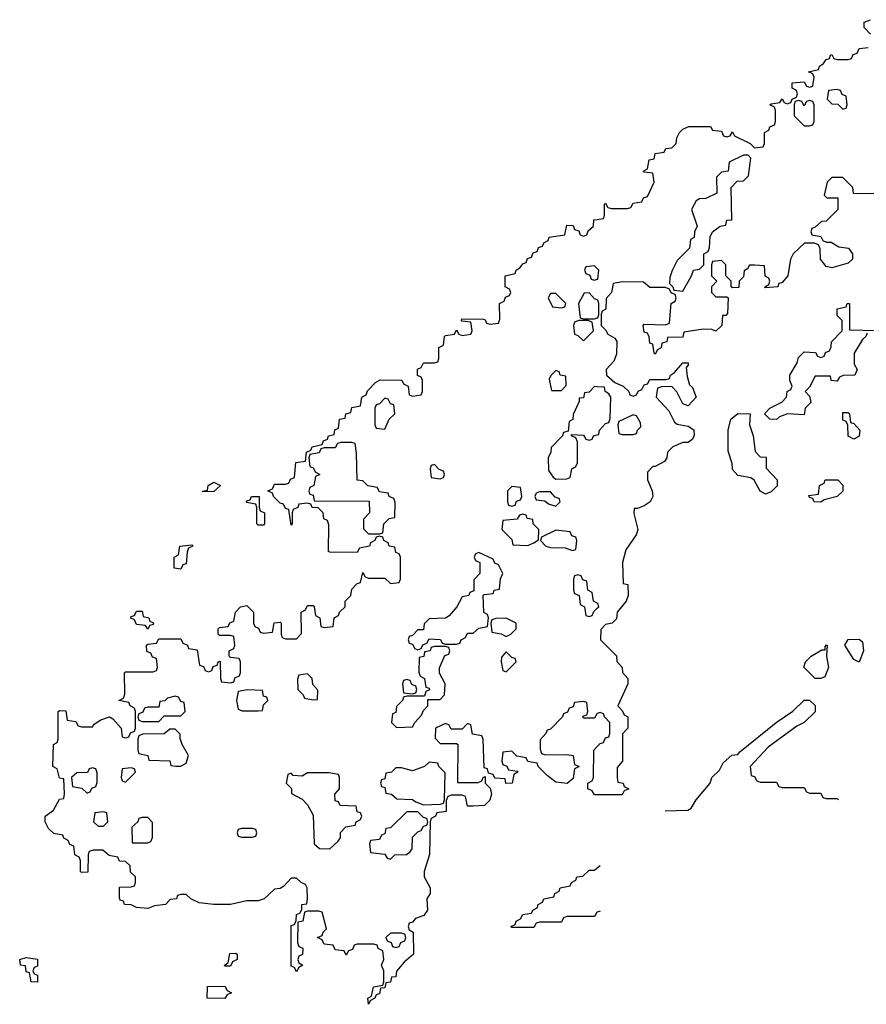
# Model space of a CAD drawing. Header units: inches. Extents: x 2710028 to 2964570, y 496606 to 722708.
# Tile 97 of 228: x 2797906 to 2800975, y 655828 to 659399. Entities that reach past the tile are written whole.
import ezdxf

# ---------------------------------------------------------------- set-up
doc = ezdxf.new("R2010")
doc.units = ezdxf.units.IN
doc.header["$MEASUREMENT"] = 0
doc.layers.add('C7695', color=7, linetype='Continuous')
doc.layers.add('C8605', color=7, linetype='Continuous')

msp = doc.modelspace()

# ---------------------------------------------------------------- linework, layer by layer
at = {"layer": 'C7695', "color": 6}
for points in [[(2800000, 656882.7), (2799998, 656882), (2799990, 656866), (2799950, 656866), (2799947.3, 656872.7), (2799962, 656878), (2799966, 656890), (2799962, 656922), (2799950, 656926), (2799918, 656922), (2799912.7, 656907.3), (2799898, 656902), (2799892, 656888), (2799878, 656882), (2799874, 656870), (2799830, 656826), (2799818, 656822), (2799814, 656810), (2799792.7, 656787.3), (2799792.7, 656752.7), (2799798, 656738), (2799812.7, 656732.7), (2799890, 656734), (2799912, 656730), (2799918, 656698), (2799934, 656690), (2799918, 656682), (2799912.7, 656647.3), (2799891.1, 656628.9), (2799850, 656634), (2799818, 656658), (2799786, 656690), (2799782, 656702), (2799748, 656708), (2799742, 656722), (2799708.4, 656728.4), (2799690, 656746), (2799658, 656742), (2799654, 656710), (2799658, 656698), (2799672, 656692), (2799678, 656678), (2799710, 656674), (2799712, 656670), (2799698, 656662), (2799692, 656630), (2799669, 656629), (2799666, 656646), (2799628, 656648), (2799622, 656662), (2799606, 656666), (2799602, 656682), (2799590, 656686), (2799586, 656790), (2799582, 656802), (2799547.3, 656807.3), (2799542, 656842), (2799530, 656846), (2799510, 656826), (2799470, 656826), (2799462, 656842), (2799450, 656846), (2799414, 656830), (2799412.7, 656792.7), (2799430, 656774), (2799490, 656774), (2799494, 656770), (2799492.7, 656632.7), (2799568, 656632), (2799582, 656638), (2799586, 656650), (2799594, 656654), (2799594, 656630), (2799611.6, 656611.6), (2799616, 656590), (2799610, 656568), (2799590.9, 656549.1), (2799550, 656546), (2799530, 656546), (2799522, 656582), (2799510, 656586), (2799470, 656586), (2799458, 656582), (2799452.7, 656567.3), (2799452.7, 656527.3), (2799418, 656522), (2799414, 656510), (2799398, 656502), (2799394, 656490), (2799391.3, 656371.3), (2799372, 656310), (2799372, 656290), (2799394, 656250), (2799394, 656230), (2799382, 656210), (2799384.7, 656170), (2799371.3, 656150), (2799341, 656139), (2799330, 656126), (2799318, 656122), (2799314, 656110), (2799318, 656098), (2799332, 656090), (2799334, 656010), (2799299.6, 655980.4), (2799272, 655948), (2799270, 655928), (2799254, 655926), (2799250, 655908), (2799234, 655906), (2799230, 655888), (2799214, 655886), (2799210, 655866), (2799198, 655862), (2799194, 655850), (2799178, 655842), (2799170, 655828), (2799168.7, 655850), (2799182, 655858), (2799189.1, 655890.9), (2799222, 655898), (2799226, 655910), (2799226, 655950), (2799218, 655970), (2799226, 655990), (2799222, 656022), (2799206, 656030), (2799202, 656042), (2799190, 656046), (2799130, 656046), (2799118, 656042), (2799112.7, 656027.3), (2799098, 656022), (2799090, 656006), (2799082, 656022), (2799050, 656026), (2799042, 656042), (2799010, 656046), (2799002, 656062), (2798986, 656070), (2799002, 656078), (2799006, 656090), (2799018, 656102), (2799002, 656162), (2798990, 656166), (2798950, 656166), (2798938, 656162), (2798932, 656130), (2798914, 656126), (2798912.7, 656052.7), (2798918, 656038), (2798932, 656032), (2798931.3, 656008.7), (2798918, 656002), (2798914, 655990), (2798918, 655978), (2798932, 655970), (2798918, 655962), (2798910, 655946), (2798902, 655962), (2798890, 655966), (2798890, 656114), (2798902, 656118), (2798908.4, 656131.6), (2798910, 656154), (2798922, 656158), (2798928.4, 656171.6), (2798929, 656190), (2798947.3, 656192.7), (2798948.9, 656211.1), (2798948.7, 656250), (2798942, 656262), (2798926, 656270), (2798910, 656286), (2798890, 656286), (2798863.6, 656256.4), (2798850, 656248), (2798830, 656246), (2798792, 656210), (2798770, 656202.7), (2798730, 656203.7), (2798670, 656189.6), (2798609.7, 656189.7), (2798556.5, 656196.5), (2798526, 656210), (2798510, 656226), (2798490, 656226), (2798478, 656222), (2798474, 656210), (2798452, 656208), (2798434, 656190), (2798394.4, 656185.6), (2798370, 656175.3), (2798330, 656179), (2798310, 656188.7), (2798286, 656190), (2798282, 656202), (2798270, 656206), (2798267.3, 656212.7), (2798267.3, 656252.7), (2798310, 656254), (2798322, 656258), (2798326, 656270), (2798326, 656290), (2798307.3, 656307.3), (2798306, 656330), (2798290, 656346), (2798267.3, 656347.3), (2798262, 656362), (2798230, 656368), (2798207.3, 656387.3), (2798172.7, 656387.3), (2798158, 656382), (2798154, 656370), (2798152.7, 656307.3), (2798130, 656306), (2798126, 656310), (2798126, 656350), (2798122, 656362), (2798106, 656370), (2798102, 656402), (2798088, 656408), (2798082, 656422), (2798066, 656430), (2798062, 656442), (2798030, 656448), (2798010, 656466), (2797998, 656490), (2797998, 656510), (2798028.4, 656531.6), (2798050, 656572), (2798066, 656574), (2798068.4, 656591.6), (2798066, 656646), (2798050, 656648), (2798042, 656682), (2798026, 656690), (2798028, 656770), (2798042, 656778), (2798046, 656790), (2798046, 656890), (2798050, 656894), (2798072.7, 656892.7), (2798078, 656858), (2798110, 656854), (2798118, 656838), (2798130, 656834), (2798170, 656834), (2798176.4, 656843.6), (2798200.2, 656859.8), (2798231.1, 656871.1), (2798243.6, 656863.6), (2798274, 656830), (2798278, 656798), (2798290, 656794), (2798302, 656798), (2798307.3, 656812.7), (2798322, 656818), (2798326, 656830), (2798326, 656890), (2798322, 656902), (2798306, 656910), (2798302, 656922), (2798266, 656930), (2798282, 656938), (2798287.3, 656952.7), (2798286, 657030), (2798290, 657034), (2798390, 657034), (2798402, 657038), (2798406, 657050), (2798402, 657082), (2798387.3, 657087.3), (2798382, 657102), (2798367.3, 657107.3), (2798366, 657130), (2798370, 657134), (2798402, 657138), (2798410, 657154), (2798490, 657154), (2798498, 657138), (2798514, 657130), (2798518, 657118), (2798550, 657114), (2798558, 657058), (2798572.7, 657052.7), (2798578, 657038), (2798590, 657034), (2798602, 657038), (2798607.3, 657052.7), (2798622, 657058), (2798626, 657070), (2798632.7, 657072.7), (2798634, 657010), (2798638, 656998), (2798670, 656994), (2798682, 656998), (2798687.3, 657012.7), (2798702, 657018), (2798706, 657030), (2798706, 657070), (2798702, 657082), (2798670, 657086), (2798666, 657090), (2798666, 657110), (2798682, 657118), (2798686, 657130), (2798682, 657162), (2798670, 657166), (2798630, 657166), (2798626, 657170), (2798626, 657190), (2798630, 657194), (2798662, 657198), (2798668, 657212), (2798682, 657218), (2798688, 657250), (2798706, 657270), (2798730, 657274), (2798754, 657250), (2798754, 657210), (2798758, 657198), (2798772, 657192), (2798778, 657178), (2798790, 657174), (2798822, 657178), (2798828.9, 657211.1), (2798850, 657214), (2798854, 657210), (2798854, 657170), (2798858, 657158), (2798870, 657154), (2798910, 657154), (2798927.3, 657172.7), (2798926, 657250), (2798942, 657258), (2798950, 657274), (2798970, 657274), (2798974, 657270), (2798978, 657238), (2798994, 657230), (2798998, 657198), (2799010, 657194), (2799042, 657198), (2799046, 657230), (2799062, 657238), (2799066, 657250), (2799086, 657270), (2799086, 657290), (2799106, 657310), (2799110, 657334), (2799130, 657354), (2799142, 657358), (2799150, 657394), (2799158, 657378), (2799170, 657374), (2799230, 657374), (2799250, 657354), (2799282, 657358), (2799286, 657370), (2799286, 657450), (2799282, 657462), (2799270, 657466), (2799266, 657486), (2799246, 657490), (2799242, 657502), (2799226, 657510), (2799222, 657522), (2799210, 657526), (2799198, 657522), (2799194, 657510), (2799178, 657502), (2799174, 657490), (2799138, 657482), (2799130, 657466), (2799030, 657468), (2799026, 657470), (2799027.3, 657567.3), (2799022, 657582), (2799008.7, 657588.7), (2799006, 657610), (2798988, 657628), (2798966, 657630), (2798962, 657642), (2798950, 657646), (2798918, 657642), (2798914, 657630), (2798898, 657622), (2798894, 657610), (2798894, 657570), (2798890, 657566), (2798882, 657622), (2798870, 657626), (2798862, 657642), (2798850, 657646), (2798826, 657670), (2798822, 657682), (2798806, 657690), (2798822, 657698), (2798830, 657714), (2798870, 657714), (2798882, 657718), (2798887.3, 657732.7), (2798902, 657738), (2798907.3, 657792.7), (2798942, 657798), (2798946, 657830), (2798962, 657838), (2798966, 657850), (2799002, 657858), (2799008, 657872), (2799022, 657878), (2799026, 657890), (2799046, 657894), (2799048.4, 657911.6), (2799062, 657918), (2799066, 657950), (2799086, 657954), (2799088, 657970), (2799106, 657974), (2799110, 657992), (2799142, 657998), (2799146, 658030), (2799162, 658038), (2799167.3, 658052.7), (2799196.4, 658083.6), (2799212.7, 658092.7), (2799291.6, 658091.6), (2799298, 658078), (2799314, 658070), (2799318, 658038), (2799330, 658034), (2799362, 658038), (2799366, 658050), (2799366, 658090), (2799362, 658102), (2799348, 658108), (2799348.4, 658131.6), (2799362, 658138), (2799370, 658154), (2799410, 658154), (2799422, 658158), (2799426, 658170), (2799426, 658210), (2799442, 658218), (2799446, 658250), (2799450, 658254), (2799482, 658258), (2799490, 658274), (2799498, 658258), (2799510, 658254), (2799542, 658258), (2799546, 658270), (2799542, 658302), (2799510, 658306), (2799506, 658310), (2799510, 658314), (2799587.3, 658312.7), (2799594, 658310), (2799598, 658298), (2799610, 658294), (2799642, 658298), (2799647.3, 658312.7), (2799646, 658370), (2799662, 658378), (2799667.3, 658392.7), (2799682, 658398), (2799686, 658410), (2799682, 658422), (2799666, 658430), (2799666, 658470), (2799702, 658478), (2799706, 658490), (2799720.4, 658499.6), (2799730, 658514), (2799742, 658518), (2799747.3, 658532.7), (2799762, 658538), (2799767.3, 658552.7), (2799782, 658558), (2799787.3, 658572.7), (2799802, 658578), (2799806, 658590), (2799822, 658598), (2799826, 658610), (2799882, 658618), (2799890, 658654), (2799912.7, 658652.7), (2799918, 658638), (2799932.7, 658632.7), (2799938, 658618), (2799950, 658614), (2799962, 658618), (2799967.3, 658632.7), (2799986, 658650), (2799987.3, 658672.7), (2800000, 658674.6)], [(2800000, 658496), (2799990, 658506), (2799958, 658502), (2799954, 658490), (2799958, 658478), (2799972.7, 658472.7), (2799978, 658458), (2799990, 658454), (2800000, 658457.3)], [(2800000, 658382.7), (2799990, 658386), (2799970, 658408), (2799952.7, 658407.3), (2799932, 658370), (2799938, 658318), (2799950, 658314), (2799990, 658314), (2800000, 658317.3)], [(2800000, 658067.4), (2799990, 658068), (2799970, 658048), (2799954, 658046), (2799950, 658028), (2799934, 658026), (2799934, 658014), (2799912.7, 657967.3), (2799911.6, 657948.4), (2799898, 657942), (2799894, 657906), (2799878, 657902), (2799874, 657890), (2799832.7, 657847.3), (2799832, 657830), (2799822, 657810), (2799823.6, 657763.6), (2799839.6, 657739.6), (2799850, 657732), (2799890, 657734), (2799902, 657738), (2799908, 657770), (2799922, 657778), (2799928, 657792), (2799928, 657868), (2799922, 657882), (2799906, 657890), (2799906, 657894), (2799950, 657892), (2799958, 657878), (2799970, 657874), (2799982, 657878), (2799986, 657890), (2800000, 657892.8)], [(2800000, 657283), (2799986, 657290), (2799982, 657322), (2799966, 657330), (2799962, 657362), (2799947.3, 657367.3), (2799942, 657382), (2799930, 657386), (2799918, 657382), (2799914, 657370), (2799914, 657330), (2799918, 657318), (2799934, 657310), (2799938, 657278), (2799954, 657270), (2799958, 657238), (2799970, 657234), (2799982, 657238), (2799987.3, 657252.7), (2800000, 657264.4)], [(2800000, 656588), (2799990, 656588), (2799982, 656602), (2799966, 656610), (2799966, 656630), (2799982, 656638), (2799986, 656650), (2799988, 656750), (2800000, 656763.1)], [(2800000, 656162.7), (2799998, 656162), (2799990, 656146), (2799890, 656146), (2799878, 656142), (2799870, 656126), (2799790, 656126), (2799778, 656122), (2799770, 656106), (2799690, 656106), (2799686, 656110), (2799702, 656118), (2799706, 656130), (2799722, 656138), (2799730, 656154), (2799762, 656158), (2799766, 656170), (2799782, 656178), (2799786, 656190), (2799802, 656198), (2799806, 656210), (2799842, 656218), (2799846, 656230), (2799862, 656238), (2799866, 656250), (2799902, 656258), (2799906, 656270), (2799922, 656278), (2799926, 656290), (2799947.3, 656292.7), (2799970, 656314), (2799990, 656314), (2800000, 656323)]]:
    msp.add_lwpolyline(points, dxfattribs=at)
for points in [[(2799850, 658406), (2799830, 658406), (2799822, 658390), (2799838, 658358), (2799870, 658354), (2799882, 658358), (2799886, 658370)], [(2799967.3, 658307.3), (2799932.7, 658307.3), (2799918, 658302), (2799914, 658290), (2799918, 658258), (2799930, 658254), (2799950, 658234), (2799986, 658270), (2799982, 658302)], [(2799850, 658126), (2799831.6, 658108.4), (2799825.4, 658094.6), (2799834, 658054), (2799870, 658054), (2799887.3, 658072.7), (2799886, 658106), (2799866, 658110), (2799862, 658122)], [(2799230, 658026), (2799210, 658006), (2799198, 658002), (2799194, 657990), (2799194, 657930), (2799198, 657918), (2799230, 657914), (2799246, 657950), (2799266, 657970), (2799262, 658002), (2799250, 658006), (2799242, 658022)], [(2799110, 657866), (2799070, 657866), (2799058, 657862), (2799050, 657846), (2799010, 657846), (2798998, 657842), (2798991.6, 657828.4), (2798958, 657822), (2798954, 657810), (2798958, 657778), (2798970, 657774), (2798978, 657758), (2798994, 657750), (2798978, 657742), (2798972, 657710), (2798958, 657702), (2798954, 657690), (2798958, 657678), (2798970, 657674), (2798974, 657654), (2799172.7, 657652.7), (2799174, 657610), (2799152.7, 657587.3), (2799152.7, 657552.7), (2799170, 657534), (2799210, 657534), (2799222, 657538), (2799226, 657570), (2799246, 657590), (2799266, 657594), (2799267.3, 657647.3), (2799262, 657662), (2799246, 657670), (2799242, 657682), (2799210, 657686), (2799202, 657702), (2799168.4, 657708.4), (2799150, 657726), (2799129, 657729), (2799127.3, 657827.3), (2799122, 657862)], [(2799410, 657786), (2799398, 657782), (2799394, 657770), (2799398, 657738), (2799430, 657734), (2799442, 657738), (2799446, 657750), (2799442, 657762), (2799427.3, 657767.3)], [(2798570, 657686), (2798568.9, 657688.9), (2798587.3, 657692.7), (2798588.7, 657710), (2798610, 657722), (2798634, 657710), (2798610, 657688)], [(2799690, 657706), (2799674, 657690), (2799674, 657650), (2799678, 657638), (2799690, 657634), (2799702, 657638), (2799707.3, 657652.7), (2799722, 657658), (2799726, 657670), (2799722, 657702)], [(2799830, 657686), (2799790, 657686), (2799778, 657682), (2799774, 657670), (2799778, 657658), (2799810, 657654), (2799823.6, 657643.6), (2799850, 657634), (2799866, 657650), (2799862, 657662), (2799847.3, 657667.3)], [(2798770, 657566), (2798766, 657570), (2798766, 657630), (2798762, 657642), (2798728.4, 657648.4), (2798730, 657654), (2798742, 657658), (2798746, 657670), (2798774, 657670), (2798774, 657630), (2798778, 657618), (2798794, 657610), (2798794, 657570), (2798790, 657566)], [(2799730, 657606), (2799718, 657602), (2799710, 657588), (2799658, 657582), (2799654, 657550), (2799690, 657514), (2799694, 657494), (2799748.4, 657491.6), (2799770, 657502), (2799787.3, 657512.7), (2799788, 657550), (2799768, 657570), (2799766, 657586), (2799746, 657590), (2799742, 657602)], [(2799850, 657548), (2799798, 657522), (2799794, 657510), (2799814, 657490), (2799830, 657484.7), (2799883.6, 657483.6), (2799910, 657474), (2799922, 657478), (2799926, 657510), (2799922, 657522), (2799907.3, 657527.3), (2799902, 657542)], [(2798490, 657406), (2798466, 657410), (2798466, 657450), (2798482, 657458), (2798486, 657490), (2798530, 657494), (2798534, 657490), (2798518, 657482), (2798512.7, 657467.3), (2798510, 657426), (2798498, 657422)], [(2799570, 657466), (2799558, 657462), (2799554, 657450), (2799558, 657438), (2799574, 657430), (2799574, 657390), (2799552.7, 657367.3), (2799552.7, 657327.3), (2799538, 657322), (2799534, 657310), (2799510, 657306), (2799490.6, 657269.4), (2799463.6, 657236.4), (2799450, 657228), (2799390, 657226), (2799372.7, 657207.3), (2799370, 657186), (2799350, 657186), (2799330, 657166), (2799318, 657162), (2799314, 657150), (2799318, 657138), (2799330, 657134), (2799338, 657118), (2799350, 657114), (2799362, 657118), (2799368, 657132), (2799382, 657138), (2799390, 657154), (2799431.6, 657151.6), (2799438, 657138), (2799450, 657134), (2799490, 657134), (2799502, 657138), (2799506, 657150), (2799522, 657158), (2799530, 657174), (2799550, 657174), (2799570, 657192), (2799602, 657198), (2799606, 657230), (2799602, 657242), (2799588.4, 657248.4), (2799586, 657310), (2799590, 657314), (2799622, 657318), (2799626, 657330), (2799646, 657334), (2799648.9, 657371.1), (2799658, 657390), (2799642, 657422), (2799628, 657428), (2799622, 657442)], [(2798370, 657188), (2798362, 657202), (2798330, 657206), (2798322, 657222), (2798308.4, 657228.4), (2798310, 657234), (2798322, 657238), (2798330, 657254), (2798350, 657254), (2798354, 657234), (2798374, 657230), (2798378, 657218), (2798391.6, 657211.6), (2798390, 657206), (2798378, 657202)], [(2799670, 657228), (2799632.7, 657227.3), (2799618, 657222), (2799614, 657210), (2799618, 657178), (2799651.6, 657171.6), (2799670, 657162), (2799686, 657170), (2799706, 657190), (2799706, 657210)], [(2799450, 657126), (2799410, 657126), (2799398, 657122), (2799394, 657110), (2799374, 657106), (2799371.1, 657088.9), (2799354, 657086), (2799352.7, 657032.7), (2799358, 657018), (2799374, 657010), (2799378, 656978), (2799390, 656974), (2799392, 656968), (2799378, 656962), (2799374, 656946), (2799310, 656946), (2799298, 656942), (2799294, 656930), (2799271.6, 656908.4), (2799270, 656886), (2799258, 656882), (2799254, 656850), (2799272, 656832), (2799330, 656834), (2799338, 656850), (2799363.1, 656876.9), (2799370, 656894), (2799386, 656910), (2799386, 656934), (2799430, 656934), (2799446, 656950), (2799448, 656990), (2799428.4, 657028.4), (2799428.4, 657048.4), (2799447.3, 657092.7), (2799462, 657098), (2799466, 657110), (2799462, 657122)], [(2799670, 657106), (2799652.7, 657087.3), (2799652, 657070), (2799658, 657038), (2799670, 657034), (2799706, 657070), (2799702, 657082), (2799690, 657086)], [(2798950, 657026), (2798918, 657022), (2798912.7, 657007.3), (2798914, 656970), (2798934, 656950), (2798938, 656938), (2798970, 656932), (2798986, 656934), (2798987.3, 656967.3), (2798968.4, 656988.4), (2798966, 657010)], [(2799310, 657006), (2799298, 657002), (2799294, 656990), (2799298, 656958), (2799330, 656954), (2799342, 656958), (2799346, 656970), (2799342, 656982), (2799327.3, 656987.3), (2799322, 657002)], [(2798731.6, 656968.4), (2798698, 656962), (2798692, 656930), (2798698, 656898), (2798712.7, 656892.7), (2798770, 656892), (2798786, 656894), (2798790, 656914), (2798806, 656930), (2798802, 656942), (2798790, 656946), (2798786, 656966)], [(2798470, 656946), (2798442, 656938), (2798431.6, 656928.4), (2798414, 656926), (2798410, 656906), (2798370, 656906), (2798358, 656902), (2798352.7, 656887.3), (2798338, 656882), (2798334, 656870), (2798338, 656858), (2798350, 656854), (2798410, 656854), (2798430, 656874), (2798490, 656874), (2798506, 656890), (2798502, 656922), (2798490, 656926), (2798482, 656942)], [(2798470, 656826), (2798450, 656826), (2798430, 656808.7), (2798352.7, 656807.3), (2798338, 656802), (2798334, 656790), (2798334, 656750), (2798338, 656738), (2798370.8, 656730.8), (2798374, 656714), (2798450, 656711.3), (2798454, 656694), (2798471.6, 656691.6), (2798490, 656691.3), (2798510, 656702), (2798518, 656730), (2798495.3, 656770), (2798488, 656792), (2798488, 656808)], [(2799390, 656706), (2799374, 656690), (2799330, 656675.3), (2799290, 656686), (2799270, 656686), (2799254, 656670), (2799234, 656666), (2799230, 656646), (2799218, 656642), (2799214, 656630), (2799218, 656618), (2799230, 656614), (2799234, 656594), (2799254, 656590), (2799272.7, 656572.7), (2799330, 656571.3), (2799342, 656562), (2799370, 656552), (2799430, 656554), (2799442, 656558), (2799446, 656570), (2799448, 656668), (2799426, 656690), (2799422, 656702)], [(2798170, 656686), (2798158, 656682), (2798151.6, 656668.4), (2798112.7, 656667.3), (2798094, 656650), (2798098, 656618), (2798131.6, 656611.6), (2798150, 656594), (2798162, 656598), (2798168, 656612), (2798182, 656618), (2798187.3, 656632.7), (2798187.3, 656667.3), (2798182, 656682)], [(2798310, 656686), (2798278, 656682), (2798274, 656650), (2798278, 656638), (2798290, 656634), (2798326, 656670), (2798322, 656682)], [(2798950, 656668), (2798930, 656655.3), (2798898, 656658), (2798890, 656666), (2798878, 656662), (2798872, 656630), (2798890.9, 656610.9), (2798892, 656592), (2798930, 656572), (2798950, 656552), (2798970, 656514), (2798974, 656410), (2798992.7, 656392.7), (2799030, 656392), (2799060.4, 656419.6), (2799068.7, 656431.3), (2799069.2, 656450.8), (2799088.9, 656471.1), (2799122, 656478), (2799126, 656490), (2799142, 656498), (2799146, 656510), (2799142, 656522), (2799130, 656526), (2799126, 656546), (2799068.4, 656548.4), (2799062, 656562), (2799050, 656566), (2799048, 656590), (2799066, 656610), (2799066, 656650), (2799062, 656662), (2799027.3, 656667.3)], [(2798210, 656526), (2798178, 656522), (2798174, 656490), (2798190, 656474), (2798210, 656474), (2798226, 656490), (2798222, 656522)], [(2798370, 656506), (2798350, 656506), (2798338, 656502), (2798334, 656490), (2798312, 656470), (2798314, 656414), (2798370, 656414), (2798382, 656418), (2798387.3, 656432.7), (2798387.3, 656487.3)], [(2799350, 656526), (2799310, 656526), (2799250, 656468), (2799234, 656466), (2799230, 656446), (2799218, 656442), (2799210, 656426), (2799178, 656422), (2799174, 656410), (2799178, 656378), (2799230, 656372), (2799238, 656358), (2799250, 656354), (2799266, 656370), (2799308.7, 656371.3), (2799320.4, 656379.6), (2799328.7, 656391.3), (2799330, 656434), (2799350, 656454), (2799362, 656458), (2799370, 656474), (2799382, 656478), (2799386, 656490), (2799382, 656502), (2799370, 656506)], [(2798750, 656466), (2798710, 656466), (2798698, 656462), (2798694, 656450), (2798698, 656438), (2798710, 656434), (2798750, 656434), (2798762, 656438), (2798766, 656450), (2798762, 656462)], [(2799290, 656086), (2799250, 656086), (2799234, 656070), (2799238, 656058), (2799252.7, 656052.7), (2799258, 656038), (2799270, 656034), (2799282, 656038), (2799287.3, 656052.7), (2799302, 656058), (2799306, 656070), (2799302, 656082)], [(2797970, 655908), (2797948, 655910), (2797942, 655942), (2797930, 655946), (2797927.3, 655967.3), (2797908.7, 655970), (2797906, 655990), (2797930, 655998), (2797970, 655992), (2797970, 655966), (2797958, 655962), (2797954, 655950), (2797958, 655938), (2797970, 655934)], [(2798650, 655966), (2798648, 655970), (2798662, 655978), (2798667.3, 656012.7), (2798690, 656014), (2798694, 656010), (2798694, 655990), (2798678, 655982), (2798670, 655966)], [(2798650, 655848.7), (2798586, 655850), (2798587.3, 655892.7), (2798650, 655894), (2798658, 655878), (2798674, 655870), (2798658, 655862)]]:
    msp.add_lwpolyline(points, close=True, dxfattribs=at)
at = {"layer": 'C8605', "color": 6}
for points in [[(2800990, 659346), (2800968, 659370), (2800968, 659390), (2800990, 659398.8)], [(2800000, 658674.6), (2800022, 658678), (2800026, 658690), (2800026, 658730), (2800030, 658734), (2800038, 658718), (2800050, 658714), (2800110, 658714), (2800122, 658718), (2800130, 658734), (2800162, 658738), (2800167.3, 658752.7), (2800182, 658758), (2800206, 658810), (2800202, 658842), (2800170, 658846), (2800166, 658850), (2800182, 658858), (2800188, 658890), (2800206, 658894), (2800210, 658914), (2800242, 658918), (2800248.4, 658931.6), (2800270, 658934), (2800286, 658950), (2800288, 658970), (2800298, 658990), (2800310, 659002), (2800331.6, 659011.6), (2800410, 659012), (2800418, 658998), (2800450, 658994), (2800458, 658978), (2800470, 658974), (2800482, 658978), (2800490, 658992), (2800498, 658978), (2800554, 658950), (2800570, 658934), (2800602, 658938), (2800606, 658950), (2800606, 658990), (2800622, 658998), (2800626, 659010), (2800642, 659018), (2800646, 659030), (2800646, 659070), (2800642, 659082), (2800626, 659090), (2800630, 659094), (2800662, 659098), (2800670, 659112), (2800678, 659098), (2800690, 659094), (2800702, 659098), (2800706, 659110), (2800722, 659118), (2800726, 659130), (2800722, 659142), (2800706, 659150), (2800706, 659170), (2800750, 659174), (2800758, 659158), (2800770, 659154), (2800782, 659158), (2800786, 659190), (2800782, 659202), (2800766, 659210), (2800802, 659218), (2800806, 659230), (2800820.4, 659239.6), (2800830, 659254), (2800842, 659258), (2800846, 659270), (2800850, 659272), (2800858, 659258), (2800870, 659254), (2800910, 659254), (2800922, 659258), (2800928, 659272), (2800942, 659278), (2800950, 659294), (2800982, 659298)], [(2801007.3, 658767.3), (2800928.4, 658768.4), (2800926, 658790), (2800890, 658826), (2800850, 658826), (2800834, 658810), (2800822, 658762), (2800832.7, 658752.7), (2800872.7, 658752.7), (2800872, 658710), (2800830, 658668), (2800812.7, 658667.3), (2800790, 658646), (2800778, 658642), (2800774, 658630), (2800778, 658618), (2800810, 658612), (2800818, 658598), (2800831.6, 658591.6), (2800848.4, 658591.6), (2800875.3, 658575.3), (2800911, 658570), (2800924.7, 658550), (2800924.7, 658530), (2800910, 658515.3), (2800850, 658499.3), (2800830, 658504), (2800809.3, 658530), (2800808.4, 658568.4), (2800802, 658582), (2800788, 658588), (2800751.6, 658588.4), (2800710.7, 658549.3), (2800701, 658530), (2800690.7, 658469.3), (2800670, 658446), (2800658, 658442), (2800654, 658430), (2800610, 658426), (2800608, 658430), (2800622, 658438), (2800626, 658450), (2800622, 658462), (2800608.9, 658468.9), (2800606, 658506), (2800570, 658508.7), (2800552, 658508), (2800544.7, 658495.3), (2800532, 658488), (2800530, 658466), (2800514, 658450), (2800512.7, 658427.3), (2800490, 658426), (2800486, 658430), (2800486, 658450), (2800466, 658470), (2800466, 658510), (2800450, 658526), (2800418, 658522), (2800414, 658510), (2800414, 658470), (2800434, 658450), (2800414, 658430), (2800414, 658410), (2800430, 658394), (2800470, 658394), (2800474, 658390), (2800472.7, 658332.7), (2800466, 658326), (2800454, 658326), (2800451.3, 658290), (2800430.4, 658269.6), (2800415.3, 658275.3), (2800383.5, 658276.5), (2800314, 658266), (2800310, 658248), (2800254, 658246), (2800252, 658230), (2800234, 658226), (2800231.6, 658208.4), (2800218, 658202), (2800210, 658186), (2800206, 658190), (2800202, 658222), (2800190, 658226), (2800188.4, 658248.4), (2800182, 658262), (2800170, 658266), (2800166, 658290), (2800170, 658294), (2800247.3, 658292.7), (2800262, 658298), (2800268, 658370), (2800282, 658378), (2800286, 658390), (2800282, 658402), (2800268, 658408), (2800262, 658422), (2800247.3, 658427.3), (2800190, 658428), (2800167.3, 658447.3), (2800091.6, 658448.4), (2800058, 658442), (2800052, 658410), (2800032.7, 658387.3), (2800031.1, 658348.9), (2800018, 658342), (2800014, 658330), (2800014, 658290), (2800030, 658274), (2800038, 658258), (2800063.6, 658243.6), (2800071.3, 658231.3), (2800070, 658186), (2800059.8, 658160.2), (2800032, 658130), (2800034, 658110), (2800063.6, 658083.6), (2800094, 658070), (2800114, 658050), (2800118, 658038), (2800130, 658034), (2800142, 658038), (2800148, 658052), (2800162, 658058), (2800170, 658074), (2800182, 658078), (2800190, 658094), (2800250, 658094), (2800262, 658098), (2800266, 658110), (2800280.4, 658119.6), (2800310, 658154), (2800330, 658154), (2800330, 658146), (2800322, 658138), (2800325.4, 658105.4), (2800334.8, 658074.8), (2800345.4, 658065.4), (2800358, 658030), (2800330, 657998), (2800310, 658006), (2800288.9, 658048.9), (2800270, 658068), (2800232.7, 658067.3), (2800218, 658062), (2800214, 658030), (2800259.8, 657979.8), (2800279.6, 657939.6), (2800290, 657932), (2800330, 657924.7), (2800350, 657911.3), (2800350.8, 657889.2), (2800343.6, 657876.4), (2800330, 657866), (2800310, 657866), (2800274, 657850), (2800254, 657830), (2800252, 657810), (2800243.6, 657796.4), (2800210, 657778), (2800202, 657778), (2800182, 657758), (2800182, 657730), (2800198.8, 657690), (2800201, 657670), (2800191.3, 657650), (2800170, 657635.3), (2800146, 657626), (2800134, 657626), (2800132, 657608), (2800147.3, 657550), (2800140.7, 657530), (2800103.5, 657476.5), (2800091, 657430), (2800094, 657354), (2800111.3, 657350), (2800112, 657310), (2800104.7, 657290), (2800072, 657250), (2800070, 657226), (2800054, 657210), (2800030, 657206), (2800012.7, 657187.3), (2800012, 657150), (2800070, 657092), (2800071.3, 657071.3), (2800090.8, 657050), (2800091.1, 657031.1), (2800111, 657010), (2800110.7, 656990), (2800074, 656910), (2800090, 656894), (2800098, 656878), (2800110.5, 656870.5), (2800110.8, 656830), (2800091.6, 656808.4), (2800092, 656710), (2800072.7, 656687.3), (2800072, 656650), (2800074, 656634), (2800094, 656630), (2800098, 656618), (2800114, 656610), (2800098, 656602), (2800090, 656588), (2800000, 656588)], [(2800000, 658457.3), (2800002, 658458), (2800006, 658490), (2800000, 658496)], [(2800000, 658317.3), (2800002, 658318), (2800006, 658330), (2800006, 658370), (2800002, 658382), (2800000, 658382.7)], [(2800978, 658262), (2800974, 658250), (2800961, 658239), (2800931, 658190), (2800931.3, 658150), (2800942, 658130), (2800934, 658110), (2800892, 658108), (2800878, 658102), (2800870, 658088), (2800848, 658090), (2800846, 658106), (2800790, 658106), (2800770, 658066), (2800754, 658050), (2800770, 658034), (2800774, 658010), (2800754, 657990), (2800750, 657966), (2800690, 657969), (2800661, 657959), (2800650, 657949.2), (2800626, 657950), (2800606, 657970), (2800626, 657990), (2800668.7, 658011.3), (2800686, 658030), (2800688, 658050), (2800702, 658058), (2800706, 658070), (2800698, 658090), (2800698, 658110), (2800725.2, 658154.8), (2800730, 658174), (2800750, 658194), (2800791.3, 658191.3), (2800798, 658178), (2800810, 658174), (2800822, 658178), (2800828, 658192), (2800842, 658198), (2800848, 658212), (2800848.7, 658230), (2800888, 658270), (2800887.3, 658307.3), (2800870, 658326), (2800869.3, 658350.7), (2800902, 658358), (2800906, 658370), (2800914, 658370), (2800914, 658274), (2801012, 658272)], [(2800000, 657892.8), (2800006, 657894), (2800008, 657910), (2800030, 657934), (2800042, 657938), (2800047.3, 657952.7), (2800048.7, 658030), (2800042, 658042), (2800028, 658050), (2800026, 658066), (2800000, 658067.4)], [(2800000, 657264.4), (2800006, 657270), (2800002, 657282), (2800000, 657283)], [(2800246, 656530), (2800328.4, 656531.6), (2800340.4, 656539.6), (2800359, 656570), (2800409.3, 656630), (2800415.3, 656650), (2800443.1, 656676.9), (2800456.4, 656703.6), (2800488.4, 656731.6), (2800510, 656734), (2800516.4, 656743.6), (2800648.7, 656850), (2800709.3, 656890.7), (2800750, 656931.3), (2800770, 656931.3), (2800790, 656911.3), (2800790, 656889), (2800750.3, 656849.7), (2800723.8, 656836.2), (2800619.8, 656760.2), (2800554, 656690), (2800558, 656658), (2800570, 656654), (2800578, 656638), (2800590, 656634), (2800650, 656634), (2800658, 656618), (2800670, 656614), (2800750, 656614), (2800758, 656598), (2800770, 656594), (2800810, 656594), (2800818, 656578), (2800830, 656574), (2800870, 656574), (2800874, 656570)], [(2800000, 656763.1), (2800010, 656774), (2800022, 656778), (2800030, 656794), (2800042, 656798), (2800046, 656810), (2800046, 656850), (2800026, 656870), (2800022, 656882), (2800010, 656886), (2800000, 656882.7)], [(2800000, 656323), (2800010, 656332)], [(2800010, 656166), (2800000, 656162.7)]]:
    msp.add_lwpolyline(points, dxfattribs=at)
for points in [[(2800870, 659146), (2800838, 659142), (2800834, 659110), (2800850, 659094), (2800872.7, 659092.7), (2800890, 659074), (2800902, 659078), (2800906, 659090), (2800902, 659122), (2800887.3, 659127.3), (2800882, 659142)], [(2800770, 659106), (2800758, 659102), (2800750, 659086), (2800742, 659102), (2800730, 659106), (2800718, 659102), (2800714, 659090), (2800714, 659050), (2800750, 659014), (2800770, 659014), (2800782, 659018), (2800786, 659030), (2800786, 659090), (2800782, 659102)], [(2800530, 658908), (2800478, 658882), (2800474, 658850), (2800450, 658846), (2800432.7, 658827.3), (2800434, 658770), (2800394, 658750), (2800370, 658748.7), (2800358, 658742), (2800350.9, 658729.1), (2800342, 658710), (2800362, 658650), (2800352, 658630), (2800351.6, 658608.4), (2800338, 658602), (2800334, 658570), (2800290, 658526), (2800270.9, 658489.1), (2800263.6, 658463.6), (2800262, 658442), (2800274, 658430), (2800278, 658418), (2800310, 658414), (2800342, 658470), (2800349.1, 658490.9), (2800370, 658494), (2800386, 658510), (2800386, 658550), (2800402, 658558), (2800407.3, 658572.7), (2800408.9, 658611.1), (2800418, 658630), (2800446, 658650), (2800466, 658654), (2800470, 658671.3), (2800487.3, 658672.7), (2800486, 658790), (2800507.3, 658812.7), (2800530, 658814), (2800548, 658832), (2800556.4, 658896.4), (2800547.3, 658907.3)], [(2800130, 657966), (2800078, 657942), (2800074, 657930), (2800078, 657898), (2800090, 657894), (2800130, 657894), (2800142, 657898), (2800146, 657910), (2800158, 657922), (2800156.4, 657936.4), (2800142, 657962)], [(2800610, 657678), (2800590, 657688.7), (2800569.3, 657729.3), (2800557.2, 657737.2), (2800510, 657745.2), (2800490, 657768), (2800489.2, 657789.2), (2800474.6, 657834.6), (2800474, 657910), (2800484, 657950), (2800509.3, 657970.7), (2800554, 657970), (2800552, 657930), (2800564.7, 657890), (2800572.7, 657832.7), (2800590, 657814), (2800612.7, 657812.7), (2800612.7, 657772.7), (2800652, 657730), (2800651.6, 657708.4), (2800630, 657686)], [(2800930, 657878), (2800910, 657888), (2800908, 657928), (2800902, 657942), (2800890, 657946), (2800890, 657974), (2800910, 657974), (2800914, 657970), (2800918, 657938), (2800930, 657934), (2800951.3, 657910), (2800950, 657888.7)], [(2800810, 657649.2), (2800786, 657650), (2800782, 657662), (2800770, 657666), (2800767.3, 657672.7), (2800802, 657678), (2800806, 657710), (2800822, 657718), (2800826, 657730), (2800872, 657730), (2800890.7, 657710.7), (2800890, 657688.7), (2800870, 657669.2), (2800822, 657658)], [(2800950, 657069), (2800930, 657078), (2800898, 657130), (2800909.4, 657150.6), (2800950, 657152), (2800962, 657142), (2800964.7, 657110)], [(2800790, 657009), (2800749.3, 657050.7), (2800755.3, 657070), (2800775.3, 657090), (2800814, 657114), (2800826, 657114), (2800826, 657126), (2800831.1, 657131.1), (2800834, 657130), (2800831, 657090), (2800838, 657050), (2800824.7, 657015.3), (2800810, 657009)]]:
    msp.add_lwpolyline(points, close=True, dxfattribs=at)

doc.saveas('drawing.dxf')
